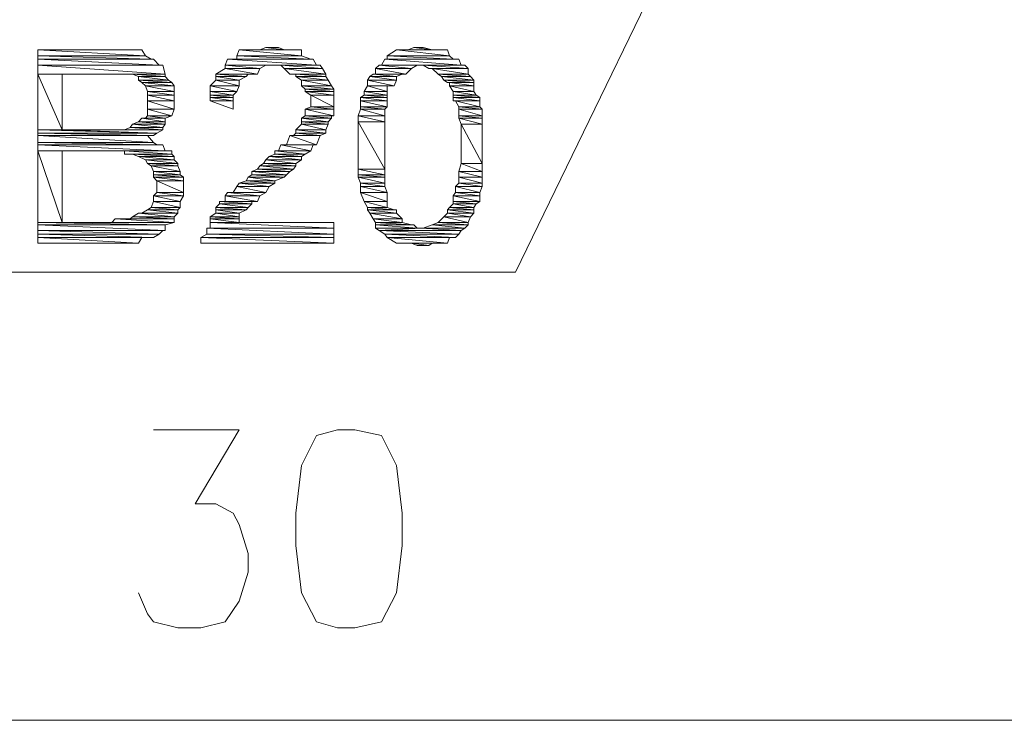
# Model space of a CAD drawing. Extents: x -34599 to 125690, y -105249 to 21518.
# Tile 21 of 64: x 67225 to 67575, y -39158 to -38908. Entities that reach past the tile are written whole.
import ezdxf

# ---------------------------------------------------------------- set-up
doc = ezdxf.new("R2010")
doc.units = 0
doc.header["$MEASUREMENT"] = 0
doc.layers.get('0').update_dxf_attribs({"linetype": 'CONTINUOUS'})

msp = doc.modelspace()

# ---------------------------------------------------------------- linework, layer by layer
at = {"color": 7, "linetype": 'Continuous', "lineweight": 15}
for points in [[(67546.59824, -38698.52944), (67401.15481, -38998.06873), (67401.15481, -38998.06873)], [(66932.68689, -38998.06873), (67401.15481, -38998.06873), (67401.15481, -38998.06873)], [(67272.19223, -39054.1036), (67302.68178, -39054.1036), (67287.02498, -39080.47294), (67294.44136, -39080.47294), (67300.62168, -39083.76911), (67302.68178, -39087.88932), (67305.97795, -39098.18985), (67305.97795, -39104.78218), (67302.68178, -39115.08271), (67297.73753, -39122.49909), (67289.08509, -39124.55919), (67280.84467, -39124.55919), (67272.19223, -39122.49909), (67270.13212, -39119.61494), (67266.83595, -39112.19856)], [(67737.36398, -39157.52088), (66976.77314, -39157.52088), (66976.77314, -39157.52088)]]:
    msp.add_lwpolyline(points, dxfattribs=at)
at = {"color": 7, "linetype": 'Continuous', "lineweight": 5}
for points in [[(67230.99012, -38918.96069), (67268.07202, -38918.96069)], [(67268.07202, -38918.96069), (67230.99012, -38918.96069), (67266.83595, -38918.96069)], [(67230.99012, -38921.0208), (67269.30808, -38921.0208), (67230.99012, -38918.96069)], [(67269.30808, -38921.0208), (67230.99012, -38918.96069), (67268.07202, -38918.96069)], [(67301.85774, -38921.0208), (67324.93092, -38921.0208), (67302.68178, -38918.96069)], [(67302.68178, -38918.96069), (67324.93092, -38918.96069), (67305.15391, -38918.96069)], [(67324.93092, -38921.0208), (67302.68178, -38918.96069), (67324.93092, -38918.96069)], [(67324.93092, -38918.96069), (67305.15391, -38918.96069), (67322.87081, -38918.96069)], [(67310.09816, -38918.96069), (67318.7506, -38918.96069), (67312.15827, -38918.13665)], [(67318.7506, -38918.96069), (67312.15827, -38918.13665), (67316.6905, -38918.13665)], [(67355.42048, -38921.0208), (67377.66961, -38921.0208), (67358.71664, -38918.96069)], [(67358.71664, -38918.96069), (67376.84557, -38918.96069)], [(67376.84557, -38918.96069), (67358.71664, -38918.96069), (67374.78547, -38918.96069)], [(67377.66961, -38921.0208), (67358.71664, -38918.96069), (67376.84557, -38918.96069)], [(67362.83685, -38918.96069), (67371.4893, -38918.96069), (67364.89696, -38918.13665)], [(67371.4893, -38918.96069), (67364.89696, -38918.13665), (67368.19313, -38918.13665)], [(67230.99012, -38922.25686), (67271.36818, -38922.25686), (67230.99012, -38921.0208)], [(67271.36818, -38922.25686), (67230.99012, -38921.0208), (67269.30808, -38921.0208)], [(67230.99012, -38924.31697), (67274.25233, -38924.31697), (67230.99012, -38922.25686)], [(67274.25233, -38924.31697), (67230.99012, -38922.25686), (67272.19223, -38922.25686)], [(67297.73753, -38924.31697), (67330.28719, -38924.31697), (67298.56157, -38922.25686)], [(67298.56157, -38922.25686), (67329.05113, -38922.25686), (67300.62168, -38922.25686)], [(67330.28719, -38924.31697), (67298.56157, -38922.25686), (67329.05113, -38922.25686)], [(67329.05113, -38922.25686), (67300.62168, -38922.25686), (67328.22709, -38922.25686)], [(67301.85774, -38922.25686), (67328.22709, -38922.25686), (67301.85774, -38921.0208)], [(67328.22709, -38922.25686), (67301.85774, -38921.0208), (67324.93092, -38921.0208)], [(67353.36037, -38924.31697), (67381.78982, -38924.31697), (67354.59643, -38922.25686)], [(67381.78982, -38924.31697), (67354.59643, -38922.25686), (67380.96578, -38922.25686)], [(67355.42048, -38922.25686), (67378.90568, -38922.25686), (67355.42048, -38921.0208)], [(67378.90568, -38922.25686), (67355.42048, -38921.0208), (67377.66961, -38921.0208)], [(67230.99012, -38924.31697), (67275.48839, -38924.31697)], [(67275.48839, -38924.31697), (67230.99012, -38924.31697), (67274.25233, -38924.31697)], [(67230.99012, -38927.61314), (67276.31244, -38927.61314), (67230.99012, -38924.31697)], [(67276.31244, -38927.61314), (67230.99012, -38924.31697), (67275.48839, -38924.31697)], [(67294.44136, -38927.61314), (67309.27412, -38927.61314), (67297.73753, -38925.55303)], [(67297.73753, -38924.31697), (67331.52326, -38924.31697)], [(67331.52326, -38924.31697), (67297.73753, -38924.31697), (67330.28719, -38924.31697)], [(67297.73753, -38925.55303), (67310.09816, -38925.55303), (67297.73753, -38924.31697)], [(67310.09816, -38925.55303), (67297.73753, -38924.31697), (67312.15827, -38924.31697)], [(67309.27412, -38927.61314), (67297.73753, -38925.55303), (67310.09816, -38925.55303)], [(67318.7506, -38925.55303), (67332.3473, -38925.55303), (67317.51454, -38924.31697)], [(67332.3473, -38925.55303), (67317.51454, -38924.31697), (67331.52326, -38924.31697)], [(67320.81071, -38927.61314), (67333.58336, -38927.61314), (67318.7506, -38925.55303)], [(67333.58336, -38927.61314), (67318.7506, -38925.55303), (67332.3473, -38925.55303)], [(67351.30027, -38925.55303), (67364.07292, -38925.55303), (67352.53633, -38924.31697)], [(67351.30027, -38927.61314), (67362.01281, -38927.61314), (67351.30027, -38925.55303)], [(67362.01281, -38927.61314), (67351.30027, -38925.55303), (67364.07292, -38925.55303)], [(67352.53633, -38924.31697), (67383.02589, -38924.31697), (67353.36037, -38924.31697)], [(67364.07292, -38925.55303), (67352.53633, -38924.31697), (67366.13302, -38924.31697)], [(67383.02589, -38924.31697), (67353.36037, -38924.31697), (67381.78982, -38924.31697)], [(67370.25323, -38925.55303), (67384.26195, -38925.55303), (67368.19313, -38924.31697)], [(67384.26195, -38925.55303), (67368.19313, -38924.31697), (67383.02589, -38924.31697)], [(67373.5494, -38927.61314), (67384.26195, -38927.61314), (67371.4893, -38925.55303)], [(67384.26195, -38927.61314), (67371.4893, -38925.55303), (67384.26195, -38925.55303)], [(67230.99012, -38947.39015), (67239.64256, -38947.39015), (67230.99012, -38927.61314)], [(67239.64256, -38947.39015), (67230.99012, -38927.61314), (67239.64256, -38927.61314)], [(67264.77585, -38927.61314), (67276.31244, -38927.61314), (67263.9518, -38927.61314)], [(67276.31244, -38927.61314), (67263.9518, -38927.61314)], [(67266.83595, -38928.43718), (67276.31244, -38928.43718), (67264.77585, -38927.61314)], [(67276.31244, -38928.43718), (67264.77585, -38927.61314), (67276.31244, -38927.61314)], [(67266.83595, -38929.67324), (67277.5485, -38929.67324), (67266.83595, -38928.43718)], [(67277.5485, -38929.67324), (67266.83595, -38928.43718), (67276.31244, -38928.43718)], [(67268.07202, -38930.49728), (67278.78456, -38930.49728), (67266.83595, -38929.67324)], [(67278.78456, -38930.49728), (67266.83595, -38929.67324), (67277.5485, -38929.67324)], [(67269.30808, -38931.73335), (67279.6086, -38931.73335), (67268.07202, -38930.49728)], [(67279.6086, -38931.73335), (67268.07202, -38930.49728), (67278.78456, -38930.49728)], [(67292.38126, -38931.73335), (67302.68178, -38931.73335), (67294.44136, -38929.67324)], [(67294.44136, -38927.61314), (67305.97795, -38927.61314)], [(67305.97795, -38927.61314), (67294.44136, -38927.61314), (67307.21401, -38927.61314)], [(67294.44136, -38928.43718), (67305.15391, -38928.43718), (67294.44136, -38927.61314)], [(67305.15391, -38928.43718), (67294.44136, -38927.61314), (67305.97795, -38927.61314)], [(67294.44136, -38929.67324), (67302.68178, -38929.67324), (67294.44136, -38928.43718)], [(67302.68178, -38929.67324), (67294.44136, -38928.43718), (67305.15391, -38928.43718)], [(67302.68178, -38931.73335), (67294.44136, -38929.67324), (67302.68178, -38929.67324)], [(67322.87081, -38927.61314), (67333.58336, -38927.61314)], [(67333.58336, -38927.61314), (67322.87081, -38927.61314)], [(67322.87081, -38928.43718), (67333.58336, -38928.43718), (67322.87081, -38927.61314)], [(67333.58336, -38928.43718), (67322.87081, -38927.61314), (67333.58336, -38927.61314)], [(67324.93092, -38929.67324), (67334.4074, -38929.67324), (67322.87081, -38928.43718)], [(67334.4074, -38929.67324), (67322.87081, -38928.43718), (67333.58336, -38928.43718)], [(67324.93092, -38931.73335), (67335.64347, -38931.73335), (67324.93092, -38929.67324)], [(67335.64347, -38931.73335), (67324.93092, -38929.67324), (67334.4074, -38929.67324)], [(67348.41612, -38929.67324), (67358.71664, -38929.67324), (67349.24016, -38928.43718)], [(67348.41612, -38931.73335), (67357.8926, -38931.73335), (67348.41612, -38929.67324)], [(67357.8926, -38931.73335), (67348.41612, -38929.67324), (67358.71664, -38929.67324)], [(67349.24016, -38928.43718), (67358.71664, -38928.43718), (67350.47622, -38927.61314)], [(67358.71664, -38929.67324), (67349.24016, -38928.43718), (67358.71664, -38928.43718)], [(67350.47622, -38927.61314), (67360.77675, -38927.61314), (67351.30027, -38927.61314)], [(67358.71664, -38928.43718), (67350.47622, -38927.61314), (67360.77675, -38927.61314)], [(67360.77675, -38927.61314), (67351.30027, -38927.61314)], [(67373.5494, -38927.61314), (67384.26195, -38927.61314)], [(67384.26195, -38927.61314), (67373.5494, -38927.61314)], [(67374.78547, -38928.43718), (67385.08599, -38928.43718), (67373.5494, -38927.61314)], [(67385.08599, -38928.43718), (67373.5494, -38927.61314), (67384.26195, -38927.61314)], [(67375.60951, -38929.67324), (67386.32205, -38929.67324), (67374.78547, -38928.43718)], [(67386.32205, -38929.67324), (67374.78547, -38928.43718), (67385.08599, -38928.43718)], [(67376.84557, -38930.49728), (67386.32205, -38930.49728), (67375.60951, -38929.67324)], [(67386.32205, -38930.49728), (67375.60951, -38929.67324), (67386.32205, -38929.67324)], [(67377.66961, -38931.73335), (67386.32205, -38931.73335), (67377.66961, -38930.49728)], [(67386.32205, -38931.73335), (67377.66961, -38930.49728), (67386.32205, -38930.49728)], [(67270.13212, -38933.79345), (67279.6086, -38933.79345), (67269.30808, -38931.73335)], [(67279.6086, -38933.79345), (67269.30808, -38931.73335), (67279.6086, -38931.73335)], [(67270.13212, -38935.02951), (67279.6086, -38935.02951), (67270.13212, -38933.79345)], [(67279.6086, -38935.02951), (67270.13212, -38933.79345), (67279.6086, -38933.79345)], [(67292.38126, -38933.79345), (67301.85774, -38933.79345), (67292.38126, -38931.73335)], [(67301.85774, -38933.79345), (67292.38126, -38931.73335), (67302.68178, -38931.73335)], [(67292.38126, -38935.02951), (67300.62168, -38935.02951), (67292.38126, -38933.79345)], [(67300.62168, -38935.02951), (67292.38126, -38933.79345), (67301.85774, -38933.79345)], [(67326.16698, -38932.96941), (67336.46751, -38932.96941), (67324.93092, -38931.73335)], [(67336.46751, -38932.96941), (67324.93092, -38931.73335), (67335.64347, -38931.73335)], [(67326.16698, -38933.79345), (67336.46751, -38933.79345), (67326.16698, -38932.96941)], [(67336.46751, -38933.79345), (67326.16698, -38932.96941), (67336.46751, -38932.96941)], [(67328.22709, -38935.02951), (67336.46751, -38935.02951), (67326.16698, -38933.79345)], [(67336.46751, -38935.02951), (67326.16698, -38933.79345), (67336.46751, -38933.79345)], [(67347.18006, -38933.79345), (67355.42048, -38933.79345), (67348.41612, -38931.73335)], [(67347.18006, -38935.02951), (67355.42048, -38935.02951), (67347.18006, -38933.79345)], [(67355.42048, -38935.02951), (67347.18006, -38933.79345), (67355.42048, -38933.79345)], [(67355.42048, -38933.79345), (67348.41612, -38931.73335), (67355.42048, -38931.73335)], [(67378.90568, -38933.79345), (67386.32205, -38933.79345), (67377.66961, -38931.73335)], [(67386.32205, -38933.79345), (67377.66961, -38931.73335), (67386.32205, -38931.73335)], [(67378.90568, -38935.02951), (67387.1461, -38935.02951), (67378.90568, -38933.79345)], [(67387.1461, -38935.02951), (67378.90568, -38933.79345), (67386.32205, -38933.79345)], [(67270.13212, -38937.08962), (67279.6086, -38937.08962), (67270.13212, -38935.02951)], [(67279.6086, -38937.08962), (67270.13212, -38935.02951), (67279.6086, -38935.02951)], [(67270.13212, -38939.97377), (67279.6086, -38939.97377), (67270.13212, -38937.08962)], [(67279.6086, -38939.97377), (67270.13212, -38937.08962), (67279.6086, -38937.08962)], [(67292.38126, -38935.85356), (67300.62168, -38935.85356), (67292.38126, -38935.02951)], [(67300.62168, -38935.85356), (67292.38126, -38935.02951), (67300.62168, -38935.02951)], [(67292.38126, -38935.85356), (67292.38126, -38937.08962), (67300.62168, -38937.08962)], [(67292.38126, -38935.85356), (67300.62168, -38935.85356), (67300.62168, -38937.08962)], [(67292.38126, -38937.08962), (67300.62168, -38937.08962), (67300.62168, -38939.97377)], [(67328.22709, -38939.14973), (67336.46751, -38939.14973), (67328.22709, -38935.02951)], [(67336.46751, -38939.14973), (67328.22709, -38935.02951), (67336.46751, -38935.02951)], [(67345.94399, -38935.85356), (67355.42048, -38935.85356), (67347.18006, -38935.02951)], [(67345.94399, -38937.08962), (67355.42048, -38937.08962), (67345.94399, -38935.85356)], [(67355.42048, -38937.08962), (67345.94399, -38935.85356), (67355.42048, -38935.85356)], [(67345.94399, -38939.14973), (67355.42048, -38939.14973), (67345.94399, -38937.08962)], [(67355.42048, -38939.14973), (67345.94399, -38937.08962), (67355.42048, -38937.08962)], [(67355.42048, -38935.85356), (67347.18006, -38935.02951), (67355.42048, -38935.02951)], [(67378.90568, -38935.85356), (67388.38216, -38935.85356), (67378.90568, -38935.02951)], [(67388.38216, -38935.85356), (67378.90568, -38935.02951), (67387.1461, -38935.02951)], [(67378.90568, -38937.08962), (67388.38216, -38937.08962), (67378.90568, -38935.85356)], [(67388.38216, -38937.08962), (67378.90568, -38935.85356), (67388.38216, -38935.85356)], [(67379.72972, -38937.08962), (67388.38216, -38937.08962), (67378.90568, -38937.08962)], [(67388.38216, -38937.08962), (67378.90568, -38937.08962)], [(67380.96578, -38939.14973), (67388.38216, -38939.14973), (67379.72972, -38937.08962)], [(67388.38216, -38939.14973), (67379.72972, -38937.08962), (67388.38216, -38937.08962)], [(67270.13212, -38942.44589), (67278.78456, -38942.44589), (67270.13212, -38939.97377)], [(67278.78456, -38942.44589), (67270.13212, -38939.97377), (67279.6086, -38939.97377)], [(67326.16698, -38939.97377), (67336.46751, -38939.97377), (67328.22709, -38939.14973)], [(67326.16698, -38942.44589), (67336.46751, -38942.44589), (67326.16698, -38939.97377)], [(67336.46751, -38942.44589), (67326.16698, -38939.97377), (67336.46751, -38939.97377)], [(67336.46751, -38939.97377), (67328.22709, -38939.14973), (67336.46751, -38939.14973)], [(67345.11995, -38942.44589), (67354.59643, -38942.44589), (67345.94399, -38939.97377)], [(67345.94399, -38939.97377), (67354.59643, -38939.97377), (67345.94399, -38939.14973)], [(67354.59643, -38939.97377), (67345.94399, -38939.14973), (67355.42048, -38939.14973)], [(67345.94399, -38939.97377), (67354.59643, -38939.97377)], [(67354.59643, -38939.97377), (67345.94399, -38939.97377)], [(67354.59643, -38942.44589), (67345.94399, -38939.97377), (67354.59643, -38939.97377)], [(67380.96578, -38939.97377), (67389.2062, -38939.97377), (67380.96578, -38939.14973)], [(67389.2062, -38939.97377), (67380.96578, -38939.14973), (67388.38216, -38939.14973)], [(67380.96578, -38942.44589), (67389.2062, -38942.44589), (67380.96578, -38939.97377)], [(67389.2062, -38942.44589), (67380.96578, -38939.97377), (67389.2062, -38939.97377)], [(67264.77585, -38945.33004), (67276.31244, -38945.33004), (67266.83595, -38944.506)], [(67266.83595, -38944.506), (67276.31244, -38944.506), (67268.07202, -38943.26994)], [(67276.31244, -38945.33004), (67266.83595, -38944.506), (67276.31244, -38944.506)], [(67276.31244, -38944.506), (67268.07202, -38943.26994), (67276.31244, -38943.26994)], [(67269.30808, -38943.26994), (67276.31244, -38943.26994), (67270.13212, -38942.44589)], [(67276.31244, -38943.26994), (67270.13212, -38942.44589), (67278.78456, -38942.44589)], [(67324.93092, -38943.26994), (67335.64347, -38943.26994), (67326.16698, -38942.44589)], [(67324.93092, -38944.506), (67334.4074, -38944.506), (67324.93092, -38943.26994)], [(67334.4074, -38944.506), (67324.93092, -38943.26994), (67335.64347, -38943.26994)], [(67324.93092, -38945.33004), (67334.4074, -38945.33004), (67324.93092, -38944.506)], [(67334.4074, -38945.33004), (67324.93092, -38944.506), (67334.4074, -38944.506)], [(67326.16698, -38942.44589), (67335.64347, -38942.44589)], [(67335.64347, -38942.44589), (67326.16698, -38942.44589), (67336.46751, -38942.44589)], [(67335.64347, -38943.26994), (67326.16698, -38942.44589), (67335.64347, -38942.44589)], [(67345.11995, -38942.44589), (67354.59643, -38942.44589)], [(67354.59643, -38942.44589), (67345.11995, -38942.44589)], [(67345.11995, -38944.506), (67354.59643, -38944.506), (67345.11995, -38942.44589)], [(67354.59643, -38944.506), (67345.11995, -38942.44589), (67354.59643, -38942.44589)], [(67345.11995, -38961.39886), (67354.59643, -38961.39886), (67345.11995, -38944.506)], [(67354.59643, -38961.39886), (67345.11995, -38944.506), (67354.59643, -38944.506)], [(67380.96578, -38943.26994), (67389.2062, -38943.26994), (67380.96578, -38942.44589)], [(67389.2062, -38943.26994), (67380.96578, -38942.44589), (67389.2062, -38942.44589)], [(67381.78982, -38945.33004), (67389.2062, -38945.33004), (67380.96578, -38943.26994)], [(67389.2062, -38945.33004), (67380.96578, -38943.26994), (67389.2062, -38943.26994)], [(67230.99012, -38948.62621), (67273.42829, -38948.62621), (67230.99012, -38947.39015)], [(67273.42829, -38948.62621), (67230.99012, -38947.39015), (67239.64256, -38947.39015)], [(67239.64256, -38947.39015), (67275.48839, -38947.39015), (67273.42829, -38948.62621)], [(67261.8917, -38947.39015), (67275.48839, -38947.39015), (67263.9518, -38946.5661)], [(67263.9518, -38946.5661), (67275.48839, -38946.5661), (67264.77585, -38945.33004)], [(67275.48839, -38947.39015), (67263.9518, -38946.5661), (67275.48839, -38946.5661)], [(67275.48839, -38946.5661), (67264.77585, -38945.33004), (67276.31244, -38945.33004)], [(67322.87081, -38947.39015), (67333.58336, -38947.39015), (67324.93092, -38945.33004)], [(67322.87081, -38948.62621), (67333.58336, -38948.62621), (67322.87081, -38947.39015)], [(67333.58336, -38948.62621), (67322.87081, -38947.39015), (67333.58336, -38947.39015)], [(67333.58336, -38947.39015), (67324.93092, -38945.33004), (67334.4074, -38945.33004)], [(67381.78982, -38959.33876), (67389.2062, -38959.33876), (67381.78982, -38945.33004)], [(67389.2062, -38959.33876), (67381.78982, -38945.33004), (67389.2062, -38945.33004)], [(67230.99012, -38949.45025), (67272.19223, -38949.45025), (67230.99012, -38948.62621)], [(67272.19223, -38949.45025), (67230.99012, -38948.62621), (67273.42829, -38948.62621)], [(67230.99012, -38949.45025), (67270.13212, -38949.45025)], [(67270.13212, -38949.45025), (67230.99012, -38949.45025), (67272.19223, -38949.45025)], [(67230.99012, -38951.92238), (67272.19223, -38951.92238), (67230.99012, -38949.45025)], [(67272.19223, -38951.92238), (67230.99012, -38949.45025), (67270.13212, -38949.45025)], [(67319.57465, -38952.74642), (67330.28719, -38952.74642), (67320.81071, -38949.45025)], [(67320.81071, -38949.45025), (67331.52326, -38949.45025), (67322.04677, -38949.45025)], [(67330.28719, -38952.74642), (67320.81071, -38949.45025), (67331.52326, -38949.45025)], [(67322.04677, -38949.45025), (67331.52326, -38949.45025), (67322.87081, -38948.62621)], [(67331.52326, -38949.45025), (67322.04677, -38949.45025)], [(67331.52326, -38949.45025), (67322.87081, -38948.62621), (67333.58336, -38948.62621)], [(67230.99012, -38952.74642), (67273.42829, -38952.74642), (67230.99012, -38951.92238)], [(67273.42829, -38952.74642), (67230.99012, -38951.92238), (67272.19223, -38951.92238)], [(67230.99012, -38952.74642), (67275.48839, -38952.74642)], [(67275.48839, -38952.74642), (67230.99012, -38952.74642), (67273.42829, -38952.74642)], [(67230.99012, -38954.80652), (67276.31244, -38954.80652), (67230.99012, -38952.74642)], [(67276.31244, -38954.80652), (67230.99012, -38952.74642), (67275.48839, -38952.74642)], [(67230.99012, -38954.80652), (67278.78456, -38954.80652)], [(67278.78456, -38954.80652), (67230.99012, -38954.80652), (67276.31244, -38954.80652)], [(67230.99012, -38980.35183), (67239.64256, -38980.35183), (67230.99012, -38954.80652)], [(67239.64256, -38980.35183), (67230.99012, -38954.80652), (67239.64256, -38954.80652)], [(67261.8917, -38956.04259), (67278.78456, -38956.04259), (67261.8917, -38954.80652)], [(67278.78456, -38956.04259), (67261.8917, -38954.80652), (67278.78456, -38954.80652)], [(67315.45443, -38954.80652), (67328.22709, -38954.80652), (67316.6905, -38954.80652)], [(67315.45443, -38956.04259), (67326.16698, -38956.04259), (67315.45443, -38954.80652)], [(67326.16698, -38956.04259), (67315.45443, -38954.80652), (67328.22709, -38954.80652)], [(67316.6905, -38954.80652), (67328.22709, -38954.80652), (67317.51454, -38952.74642)], [(67328.22709, -38954.80652), (67316.6905, -38954.80652)], [(67317.51454, -38952.74642), (67329.05113, -38952.74642), (67318.7506, -38952.74642)], [(67328.22709, -38954.80652), (67317.51454, -38952.74642), (67329.05113, -38952.74642)], [(67329.05113, -38952.74642), (67318.7506, -38952.74642), (67330.28719, -38952.74642)], [(67266.83595, -38956.86663), (67279.6086, -38956.86663), (67264.77585, -38956.04259)], [(67279.6086, -38956.86663), (67264.77585, -38956.04259), (67278.78456, -38956.04259)], [(67269.30808, -38958.10269), (67279.6086, -38958.10269), (67266.83595, -38956.86663)], [(67279.6086, -38958.10269), (67266.83595, -38956.86663), (67279.6086, -38956.86663)], [(67270.13212, -38959.33876), (67280.84467, -38959.33876), (67269.30808, -38958.10269)], [(67280.84467, -38959.33876), (67269.30808, -38958.10269), (67279.6086, -38958.10269)], [(67311.33422, -38959.33876), (67322.87081, -38959.33876), (67312.15827, -38958.10269)], [(67312.15827, -38958.10269), (67324.93092, -38958.10269), (67313.39433, -38956.86663)], [(67322.87081, -38959.33876), (67312.15827, -38958.10269), (67324.93092, -38958.10269)], [(67313.39433, -38956.86663), (67324.93092, -38956.86663), (67315.45443, -38956.04259)], [(67324.93092, -38958.10269), (67313.39433, -38956.86663), (67324.93092, -38956.86663)], [(67324.93092, -38956.86663), (67315.45443, -38956.04259), (67326.16698, -38956.04259)], [(67271.36818, -38960.1628), (67280.84467, -38960.1628), (67270.13212, -38959.33876)], [(67280.84467, -38960.1628), (67270.13212, -38959.33876), (67280.84467, -38959.33876)], [(67272.19223, -38962.2229), (67281.66871, -38962.2229), (67271.36818, -38960.1628)], [(67281.66871, -38962.2229), (67271.36818, -38960.1628), (67280.84467, -38960.1628)], [(67307.21401, -38962.2229), (67320.81071, -38962.2229), (67309.27412, -38961.39886)], [(67309.27412, -38961.39886), (67322.04677, -38961.39886), (67310.09816, -38960.1628)], [(67320.81071, -38962.2229), (67309.27412, -38961.39886), (67322.04677, -38961.39886)], [(67310.09816, -38960.1628), (67322.87081, -38960.1628), (67311.33422, -38959.33876)], [(67322.04677, -38961.39886), (67310.09816, -38960.1628), (67322.87081, -38960.1628)], [(67322.87081, -38960.1628), (67311.33422, -38959.33876), (67322.87081, -38959.33876)], [(67345.11995, -38963.45897), (67354.59643, -38963.45897), (67345.11995, -38961.39886)], [(67354.59643, -38963.45897), (67345.11995, -38961.39886), (67354.59643, -38961.39886)], [(67380.96578, -38962.2229), (67389.2062, -38962.2229), (67381.78982, -38959.33876)], [(67389.2062, -38962.2229), (67381.78982, -38959.33876), (67389.2062, -38959.33876)], [(67272.19223, -38963.45897), (67281.66871, -38963.45897), (67272.19223, -38962.2229)], [(67281.66871, -38963.45897), (67272.19223, -38962.2229), (67281.66871, -38962.2229)], [(67272.19223, -38964.28301), (67282.90477, -38964.28301), (67272.19223, -38963.45897)], [(67282.90477, -38964.28301), (67272.19223, -38963.45897), (67281.66871, -38963.45897)], [(67273.42829, -38965.51907), (67282.90477, -38965.51907), (67272.19223, -38964.28301)], [(67282.90477, -38965.51907), (67272.19223, -38964.28301), (67282.90477, -38964.28301)], [(67273.42829, -38969.63928), (67282.90477, -38969.63928), (67273.42829, -38965.51907)], [(67282.90477, -38969.63928), (67273.42829, -38965.51907), (67282.90477, -38965.51907)], [(67302.68178, -38966.34311), (67315.45443, -38966.34311), (67305.15391, -38965.51907)], [(67305.15391, -38965.51907), (67315.45443, -38965.51907), (67305.97795, -38964.28301)], [(67315.45443, -38966.34311), (67305.15391, -38965.51907), (67315.45443, -38965.51907)], [(67305.97795, -38964.28301), (67318.7506, -38964.28301), (67307.21401, -38963.45897)], [(67315.45443, -38965.51907), (67305.97795, -38964.28301), (67318.7506, -38964.28301)], [(67307.21401, -38963.45897), (67319.57465, -38963.45897), (67307.21401, -38962.2229)], [(67319.57465, -38963.45897), (67307.21401, -38962.2229), (67320.81071, -38962.2229)], [(67318.7506, -38964.28301), (67307.21401, -38963.45897), (67319.57465, -38963.45897)], [(67345.11995, -38964.28301), (67354.59643, -38964.28301), (67345.11995, -38963.45897)], [(67354.59643, -38964.28301), (67345.11995, -38963.45897), (67354.59643, -38963.45897)], [(67345.94399, -38966.34311), (67354.59643, -38966.34311), (67345.11995, -38964.28301)], [(67354.59643, -38966.34311), (67345.11995, -38964.28301), (67354.59643, -38964.28301)], [(67380.96578, -38964.28301), (67389.2062, -38964.28301), (67380.96578, -38962.2229)], [(67389.2062, -38964.28301), (67380.96578, -38962.2229), (67389.2062, -38962.2229)], [(67380.96578, -38966.34311), (67389.2062, -38966.34311), (67380.96578, -38964.28301)], [(67389.2062, -38966.34311), (67380.96578, -38964.28301), (67389.2062, -38964.28301)], [(67300.62168, -38969.63928), (67312.15827, -38969.63928), (67301.85774, -38967.57918)], [(67301.85774, -38967.57918), (67313.39433, -38967.57918), (67302.68178, -38966.34311)], [(67312.15827, -38969.63928), (67301.85774, -38967.57918), (67313.39433, -38967.57918)], [(67313.39433, -38967.57918), (67302.68178, -38966.34311), (67315.45443, -38966.34311)], [(67345.94399, -38967.57918), (67354.59643, -38967.57918), (67345.94399, -38966.34311)], [(67354.59643, -38967.57918), (67345.94399, -38966.34311), (67354.59643, -38966.34311)], [(67345.94399, -38969.63928), (67355.42048, -38969.63928), (67345.94399, -38967.57918)], [(67355.42048, -38969.63928), (67345.94399, -38967.57918), (67354.59643, -38967.57918)], [(67379.72972, -38967.57918), (67389.2062, -38967.57918), (67380.96578, -38966.34311)], [(67379.72972, -38969.63928), (67388.38216, -38969.63928), (67379.72972, -38967.57918)], [(67388.38216, -38969.63928), (67379.72972, -38967.57918), (67389.2062, -38967.57918)], [(67389.2062, -38967.57918), (67380.96578, -38966.34311), (67389.2062, -38966.34311)], [(67272.19223, -38970.87535), (67282.90477, -38970.87535), (67273.42829, -38969.63928)], [(67272.19223, -38972.93545), (67281.66871, -38972.93545), (67272.19223, -38970.87535)], [(67281.66871, -38972.93545), (67272.19223, -38970.87535), (67282.90477, -38970.87535)], [(67282.90477, -38970.87535), (67273.42829, -38969.63928), (67282.90477, -38969.63928)], [(67297.73753, -38970.87535), (67310.09816, -38970.87535), (67298.56157, -38969.63928)], [(67297.73753, -38972.93545), (67309.27412, -38972.93545), (67297.73753, -38970.87535)], [(67309.27412, -38972.93545), (67297.73753, -38970.87535), (67310.09816, -38970.87535)], [(67298.56157, -38969.63928), (67312.15827, -38969.63928), (67300.62168, -38969.63928)], [(67310.09816, -38970.87535), (67298.56157, -38969.63928), (67312.15827, -38969.63928)], [(67312.15827, -38969.63928), (67300.62168, -38969.63928)], [(67345.94399, -38969.63928), (67355.42048, -38969.63928)], [(67355.42048, -38969.63928), (67345.94399, -38969.63928)], [(67347.18006, -38972.93545), (67355.42048, -38972.93545), (67345.94399, -38969.63928)], [(67355.42048, -38972.93545), (67345.94399, -38969.63928), (67355.42048, -38969.63928)], [(67378.90568, -38970.87535), (67388.38216, -38970.87535), (67379.72972, -38969.63928)], [(67378.90568, -38972.93545), (67388.38216, -38972.93545), (67378.90568, -38970.87535)], [(67388.38216, -38972.93545), (67378.90568, -38970.87535), (67388.38216, -38970.87535)], [(67379.72972, -38969.63928), (67388.38216, -38969.63928)], [(67388.38216, -38969.63928), (67379.72972, -38969.63928)], [(67388.38216, -38970.87535), (67379.72972, -38969.63928), (67388.38216, -38969.63928)], [(67268.07202, -38977.05566), (67280.84467, -38977.05566), (67270.13212, -38975.8196)], [(67270.13212, -38975.8196), (67280.84467, -38975.8196), (67271.36818, -38974.99556)], [(67280.84467, -38977.05566), (67270.13212, -38975.8196), (67280.84467, -38975.8196)], [(67271.36818, -38974.99556), (67281.66871, -38974.99556), (67272.19223, -38972.93545)], [(67280.84467, -38975.8196), (67271.36818, -38974.99556), (67281.66871, -38974.99556)], [(67272.19223, -38972.93545), (67281.66871, -38972.93545)], [(67281.66871, -38972.93545), (67272.19223, -38972.93545)], [(67281.66871, -38974.99556), (67272.19223, -38972.93545), (67281.66871, -38972.93545)], [(67294.44136, -38974.99556), (67305.97795, -38974.99556), (67295.67742, -38973.75949)], [(67294.44136, -38975.8196), (67305.15391, -38975.8196), (67294.44136, -38974.99556)], [(67305.15391, -38975.8196), (67294.44136, -38974.99556), (67305.97795, -38974.99556)], [(67294.44136, -38977.05566), (67302.68178, -38977.05566), (67294.44136, -38975.8196)], [(67302.68178, -38977.05566), (67294.44136, -38975.8196), (67305.15391, -38975.8196)], [(67295.67742, -38972.93545), (67307.21401, -38972.93545), (67297.73753, -38972.93545)], [(67295.67742, -38973.75949), (67307.21401, -38973.75949), (67295.67742, -38972.93545)], [(67307.21401, -38973.75949), (67295.67742, -38972.93545), (67307.21401, -38972.93545)], [(67305.97795, -38974.99556), (67295.67742, -38973.75949), (67307.21401, -38973.75949)], [(67307.21401, -38972.93545), (67297.73753, -38972.93545), (67309.27412, -38972.93545)], [(67347.18006, -38972.93545), (67355.42048, -38972.93545)], [(67355.42048, -38972.93545), (67347.18006, -38972.93545)], [(67348.41612, -38974.99556), (67355.42048, -38974.99556), (67347.18006, -38972.93545)], [(67355.42048, -38974.99556), (67347.18006, -38972.93545), (67355.42048, -38972.93545)], [(67348.41612, -38975.8196), (67357.8926, -38975.8196), (67348.41612, -38974.99556)], [(67357.8926, -38975.8196), (67348.41612, -38974.99556), (67355.42048, -38974.99556)], [(67349.24016, -38977.05566), (67358.71664, -38977.05566), (67348.41612, -38975.8196)], [(67358.71664, -38977.05566), (67348.41612, -38975.8196), (67358.71664, -38975.8196)], [(67376.84557, -38975.8196), (67386.32205, -38975.8196), (67377.66961, -38974.99556)], [(67376.84557, -38977.05566), (67386.32205, -38977.05566), (67376.84557, -38975.8196)], [(67386.32205, -38977.05566), (67376.84557, -38975.8196), (67386.32205, -38975.8196)], [(67377.66961, -38974.99556), (67386.32205, -38974.99556), (67378.90568, -38973.75949)], [(67386.32205, -38975.8196), (67377.66961, -38974.99556), (67386.32205, -38974.99556)], [(67378.90568, -38972.93545), (67388.38216, -38972.93545)], [(67388.38216, -38972.93545), (67378.90568, -38972.93545)], [(67378.90568, -38973.75949), (67387.1461, -38973.75949), (67378.90568, -38972.93545)], [(67387.1461, -38973.75949), (67378.90568, -38972.93545), (67388.38216, -38972.93545)], [(67386.32205, -38974.99556), (67378.90568, -38973.75949), (67387.1461, -38973.75949)], [(67257.35947, -38980.35183), (67279.6086, -38980.35183), (67258.59553, -38979.11577)], [(67279.6086, -38980.35183), (67258.59553, -38979.11577), (67279.6086, -38979.11577)], [(67263.9518, -38979.11577), (67279.6086, -38979.11577), (67264.77585, -38978.29172)], [(67264.77585, -38978.29172), (67279.6086, -38978.29172), (67266.83595, -38977.05566)], [(67279.6086, -38979.11577), (67264.77585, -38978.29172), (67279.6086, -38978.29172)], [(67279.6086, -38978.29172), (67266.83595, -38977.05566), (67280.84467, -38977.05566)], [(67292.38126, -38978.29172), (67302.68178, -38978.29172), (67294.44136, -38977.05566)], [(67292.38126, -38979.11577), (67302.68178, -38979.11577), (67292.38126, -38978.29172)], [(67302.68178, -38979.11577), (67292.38126, -38978.29172), (67302.68178, -38978.29172)], [(67292.38126, -38980.35183), (67302.68178, -38980.35183), (67292.38126, -38979.11577)], [(67302.68178, -38980.35183), (67292.38126, -38979.11577), (67302.68178, -38979.11577)], [(67302.68178, -38978.29172), (67294.44136, -38977.05566), (67302.68178, -38977.05566)], [(67350.47622, -38979.11577), (67360.77675, -38979.11577), (67349.24016, -38977.05566)], [(67360.77675, -38979.11577), (67349.24016, -38977.05566), (67358.71664, -38977.05566)], [(67351.30027, -38980.35183), (67360.77675, -38980.35183), (67350.47622, -38979.11577)], [(67360.77675, -38980.35183), (67350.47622, -38979.11577), (67360.77675, -38979.11577)], [(67373.5494, -38980.35183), (67384.26195, -38980.35183), (67375.60951, -38978.29172)], [(67375.60951, -38978.29172), (67385.08599, -38978.29172), (67376.84557, -38977.05566)], [(67384.26195, -38980.35183), (67375.60951, -38978.29172), (67385.08599, -38978.29172)], [(67385.08599, -38978.29172), (67376.84557, -38977.05566), (67386.32205, -38977.05566)], [(67230.99012, -38981.17587), (67276.31244, -38981.17587), (67230.99012, -38980.35183)], [(67276.31244, -38981.17587), (67230.99012, -38980.35183), (67279.6086, -38980.35183)], [(67230.99012, -38983.23598), (67276.31244, -38983.23598), (67230.99012, -38981.17587)], [(67276.31244, -38983.23598), (67230.99012, -38981.17587), (67276.31244, -38981.17587)], [(67291.14519, -38984.47204), (67336.46751, -38984.47204), (67291.14519, -38982.41193)], [(67336.46751, -38984.47204), (67291.14519, -38982.41193), (67336.46751, -38982.41193)], [(67292.38126, -38982.41193), (67336.46751, -38982.41193), (67292.38126, -38980.35183)], [(67336.46751, -38982.41193), (67292.38126, -38980.35183), (67336.46751, -38980.35183)], [(67351.30027, -38981.17587), (67364.07292, -38981.17587), (67351.30027, -38980.35183)], [(67364.07292, -38981.17587), (67351.30027, -38980.35183), (67360.77675, -38980.35183)], [(67351.30027, -38982.41193), (67366.13302, -38982.41193), (67351.30027, -38981.17587)], [(67366.13302, -38982.41193), (67351.30027, -38981.17587), (67364.89696, -38981.17587)], [(67351.30027, -38982.41193), (67367.36909, -38982.41193), (67352.53633, -38983.23598)], [(67352.53633, -38983.23598), (67381.78982, -38983.23598), (67367.36909, -38982.41193)], [(67381.78982, -38983.23598), (67367.36909, -38982.41193), (67383.02589, -38982.41193)], [(67368.19313, -38982.41193), (67383.02589, -38982.41193), (67371.4893, -38981.17587)], [(67371.4893, -38981.17587), (67384.26195, -38981.17587), (67373.5494, -38980.35183)], [(67383.02589, -38982.41193), (67371.4893, -38981.17587), (67384.26195, -38981.17587)], [(67384.26195, -38981.17587), (67373.5494, -38980.35183), (67384.26195, -38980.35183)], [(67230.99012, -38984.47204), (67274.25233, -38984.47204), (67230.99012, -38983.23598)], [(67274.25233, -38984.47204), (67230.99012, -38983.23598), (67275.48839, -38983.23598)], [(67230.99012, -38985.7081), (67272.19223, -38985.7081), (67230.99012, -38984.47204)], [(67272.19223, -38985.7081), (67230.99012, -38984.47204), (67274.25233, -38984.47204)], [(67230.99012, -38985.7081), (67269.30808, -38985.7081)], [(67269.30808, -38985.7081), (67230.99012, -38985.7081), (67271.36818, -38985.7081)], [(67230.99012, -38987.76821), (67266.83595, -38987.76821), (67230.99012, -38985.7081)], [(67266.83595, -38987.76821), (67230.99012, -38985.7081), (67268.07202, -38985.7081)], [(67289.08509, -38985.7081), (67336.46751, -38985.7081), (67291.14519, -38984.47204)], [(67289.08509, -38987.76821), (67336.46751, -38987.76821), (67289.08509, -38985.7081)], [(67336.46751, -38987.76821), (67289.08509, -38985.7081), (67336.46751, -38985.7081)], [(67336.46751, -38985.7081), (67291.14519, -38984.47204), (67336.46751, -38984.47204)], [(67354.59643, -38984.47204), (67380.96578, -38984.47204), (67352.53633, -38983.23598)], [(67380.96578, -38984.47204), (67352.53633, -38983.23598), (67381.78982, -38983.23598)], [(67355.42048, -38985.7081), (67379.72972, -38985.7081), (67354.59643, -38984.47204)], [(67379.72972, -38985.7081), (67354.59643, -38984.47204), (67380.96578, -38984.47204)], [(67355.42048, -38985.7081), (67377.66961, -38985.7081)], [(67377.66961, -38985.7081), (67355.42048, -38985.7081), (67378.90568, -38985.7081)], [(67358.71664, -38987.76821), (67376.84557, -38987.76821), (67355.42048, -38985.7081)], [(67376.84557, -38987.76821), (67355.42048, -38985.7081), (67377.66961, -38985.7081)], [(67230.99012, -38987.76821), (67261.8917, -38987.76821)], [(67261.8917, -38987.76821), (67230.99012, -38987.76821), (67264.77585, -38987.76821)], [(67360.77675, -38987.76821), (67375.60951, -38987.76821), (67358.71664, -38987.76821)], [(67375.60951, -38987.76821), (67358.71664, -38987.76821), (67376.84557, -38987.76821)], [(67366.13302, -38988.59225), (67370.25323, -38988.59225), (67364.07292, -38987.76821)], [(67370.25323, -38988.59225), (67364.07292, -38987.76821), (67371.4893, -38987.76821)]]:
    msp.add_lwpolyline(points, close=True, dxfattribs=at)
at = {"color": 7, "linetype": 'Continuous', "lineweight": 15}
msp.add_lwpolyline([(67337.70357, -39054.1036), (67330.28719, -39056.1637), (67324.93092, -39066.87625), (67322.87081, -39083.76911), (67322.87081, -39095.3057), (67324.93092, -39112.19856), (67330.28719, -39122.49909), (67337.70357, -39124.55919), (67343.88389, -39124.55919), (67353.36037, -39122.49909), (67358.71664, -39112.19856), (67360.77675, -39095.3057), (67360.77675, -39083.76911), (67358.71664, -39066.87625), (67353.36037, -39056.1637), (67343.88389, -39054.1036)], close=True, dxfattribs=at)

doc.saveas('drawing.dxf')
